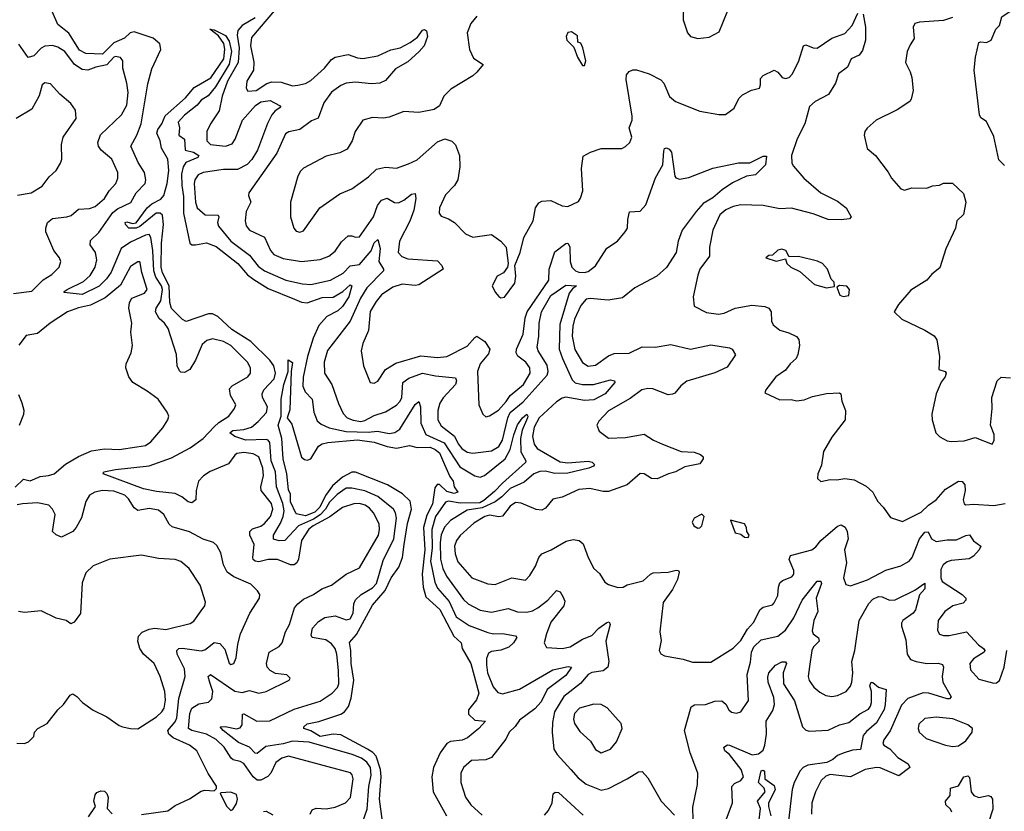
# Model space of a CAD drawing. Extents: x 2057697 to 2160550, y 827490 to 1016834.
# Tile 184 of 256: x 2136220 to 2141511, y 892540 to 896796. Entities that reach past the tile are written whole.
import ezdxf

# ---------------------------------------------------------------- set-up
doc = ezdxf.new("R2010")
doc.units = 0

msp = doc.modelspace()

# ---------------------------------------------------------------- linework, layer by layer
at = {"layer": '0CON20XD'}
for points in [[(2137724.2, 897005), (2137465, 896699.2), (2137460.6, 896655), (2137477.6, 896567.6), (2137476.4, 896525), (2137440.5, 896465), (2137437.5, 896427.5), (2137445, 896411.2), (2137490, 896415), (2137548.1, 896451.9), (2137575, 896460.9), (2137625, 896459.1), (2137685, 896440), (2137713.6, 896443.6), (2137755, 896453.1), (2137785, 896468.9), (2137858.4, 896535), (2137895, 896581.3), (2137915, 896594.1), (2137985, 896608.2), (2138035, 896590), (2138063.8, 896586.2), (2138145, 896601.9), (2138215, 896633.6), (2138265, 896643.5), (2138317.8, 896672.2), (2138357.9, 896702.1), (2138385, 896738.8), (2138395, 896743.3), (2138406, 896735), (2138411.2, 896705), (2138394, 896655), (2138365.8, 896625), (2138305, 896570), (2138238.8, 896531.2), (2138185, 896469.3), (2138155, 896455.3), (2138111.2, 896451.2), (2138025, 896459.2), (2137975, 896454.7), (2137945, 896441.9), (2137895, 896405.3), (2137855, 896349.5), (2137823.4, 896266.6), (2137788.3, 896251.7), (2137725, 896205.5), (2137666.8, 896193.2), (2137648.7, 896181.3), (2137602, 896078), (2137450.6, 895865), (2137449.7, 895849.7), (2137462.3, 895815), (2137436.1, 895763.9), (2137430.8, 895715), (2137436.6, 895686.6), (2137455, 895663.6), (2137535.8, 895625.8), (2137568.2, 895555), (2137585, 895533.5), (2137635, 895512), (2137735, 895495.9), (2137835, 895506.2), (2137881.4, 895525), (2137915, 895551.9), (2137949.3, 895600.7), (2137985, 895634), (2138005, 895634), (2138025, 895625.8), (2138045, 895629.2), (2138121.8, 895735), (2138143.1, 895796.9), (2138165, 895824.6), (2138195, 895836.5), (2138233.4, 895813.4), (2138255, 895811.4), (2138285, 895825.8), (2138325, 895857.1), (2138345, 895862), (2138348.6, 895835), (2138337.5, 895772.5), (2138317.2, 895712.8), (2138261.5, 895605), (2138253.5, 895545), (2138273.3, 895523.3), (2138305, 895510), (2138465, 895498.9), (2138489.2, 895475), (2138496.2, 895455), (2138365, 895371.2), (2138345, 895367.3), (2138275, 895374), (2138225, 895357.3), (2138165, 895316), (2138135, 895280), (2138103.4, 895226.6), (2138093.8, 895125), (2138063.3, 895055), (2138054.5, 895015), (2138066.9, 894935), (2138103.8, 894845), (2138125, 894842.5), (2138145, 894852), (2138185.6, 894915), (2138241, 894949), (2138375, 894987.8), (2138465, 894980), (2138515, 894985.9), (2138625, 895040.5), (2138665, 895088), (2138676.2, 895093.8), (2138720, 895065), (2138747.1, 895025), (2138739.8, 895000.2), (2138694.8, 894945.2), (2138680.9, 894905), (2138688.1, 894725), (2138709.2, 894675), (2138725, 894660), (2138745, 894665.6), (2138793.5, 894696.5), (2138835, 894743.2), (2138854.8, 894775.2), (2138927.4, 894835), (2138962.7, 894895), (2138962.1, 894925), (2138940, 894955), (2138896.7, 894986.7), (2138888.5, 895005), (2138890, 895025), (2138925.2, 895104.8), (2138936.6, 895193.4), (2138946.3, 895225), (2139063.8, 895395), (2139065.3, 895455), (2139095, 895548.6), (2139155, 895592.9), (2139165, 895594.3), (2139176.8, 895575), (2139178.1, 895495), (2139187.8, 895465), (2139206.2, 895446.2), (2139225, 895437.8), (2139255, 895436), (2139275, 895441.9), (2139315, 895472.2), (2139375, 895566.7), (2139432.5, 895605), (2139474.3, 895655), (2139485.5, 895675), (2139488.7, 895721.3), (2139497.5, 895762.5), (2139555, 895767.1), (2139585, 895800.8), (2139637.5, 895945), (2139676.5, 896015), (2139681.5, 896088.5), (2139685, 896102.5), (2139695, 896106.2), (2139710.5, 896100.5), (2139723, 896083), (2139740, 895955), (2139746.7, 895945), (2139765, 895937.5), (2139815, 895947.5), (2139945, 895998.1), (2140083.1, 896026.9), (2140143.7, 896026.3), (2140215, 896062.5), (2140232.5, 896062.5), (2140227.9, 896015), (2140175, 895961.4), (2140125, 895954.4), (2140051.3, 895918.7), (2139995, 895881.5), (2139945, 895838.4), (2139892.9, 895807.1), (2139855.3, 895765), (2139780, 895665), (2139758.7, 895605), (2139747.9, 895545), (2139696.7, 895463.3), (2139643.6, 895416.4), (2139525.9, 895354.1), (2139460, 895300), (2139381.6, 895288.4), (2139285, 895297.4), (2139265, 895293.2), (2139235, 895258.9), (2139201.9, 895185), (2139191.9, 895148.1), (2139188, 895095), (2139203.2, 895023.2), (2139245, 894952.5), (2139275, 894932.5), (2139315, 894938.7), (2139385, 894988), (2139415, 895001.8), (2139495, 895002.5), (2139565, 895037.8), (2139635, 895035.6), (2139718.9, 895048.9), (2139824.6, 895024.6), (2139935, 895047.8), (2140035, 895032.5), (2140048.8, 895025), (2140065.9, 894994.1), (2140022.7, 894927.3), (2139955, 894897.1), (2139805, 894852.5), (2139772.2, 894827.8), (2139741.2, 894788.8), (2139728.3, 894781.7), (2139705, 894779.4), (2139621.7, 894811.7), (2139595, 894813.2), (2139563.1, 894805), (2139500.9, 894759.1), (2139385, 894692.2), (2139332.6, 894637.4), (2139322, 894615), (2139333.5, 894583.5), (2139385, 894546.9), (2139475, 894550.4), (2139575, 894567.3), (2139625.3, 894535.3), (2139675, 894514.6), (2139775, 894474.6), (2139845, 894471.1), (2139878.3, 894458.3), (2139893.3, 894445), (2139893.3, 894435), (2139875, 894408.8), (2139795, 894392.2), (2139745, 894365.5), (2139706.2, 894355), (2139645, 894326.7), (2139615, 894329.4), (2139575, 894354.4), (2139553.8, 894356.2), (2139484.5, 894295.5), (2139385, 894259.5), (2139355, 894259.5), (2139284.6, 894275.4), (2139225, 894270.4), (2139135, 894228.1), (2139085, 894218), (2139045, 894170), (2139025, 894158.6), (2138995, 894161.9), (2138915, 894197.3), (2138885, 894200), (2138855, 894180), (2138815, 894127.1), (2138795, 894122.5), (2138745, 894131.2), (2138719.4, 894125), (2138660.4, 894089.6), (2138586.5, 894023.5), (2138566.9, 893995), (2138556.7, 893965), (2138559.7, 893925), (2138575, 893881.9), (2138648.9, 893795), (2138735, 893762.3), (2138775, 893759.6), (2138865, 893794.5), (2138937.4, 893782.6), (2138961.7, 893808.3), (2138991.7, 893858.3), (2139009.2, 893905), (2139025, 893923.8), (2139075.8, 893945), (2139156.9, 893993.1), (2139195, 894001.5), (2139226.7, 893995), (2139248.2, 893978.2), (2139274.7, 893904.7), (2139305, 893846.2), (2139335, 893818), (2139365, 893772), (2139385, 893759.2), (2139435, 893743.5), (2139462.5, 893745), (2139485, 893757.1), (2139571.3, 893778.7), (2139610, 893815), (2139625, 893821.5), (2139705, 893826.2), (2139747.1, 893837.1), (2139760, 893835), (2139764, 893825), (2139755, 893786.2)], [(2139786.7, 896875), (2139786, 896795), (2139808.8, 896725), (2139825, 896706.2), (2139865, 896694), (2139925, 896701.2), (2139979.2, 896730.8), (2140025.8, 896845)], [(2137241.7, 893231.7), (2137231.8, 893265), (2137245, 893275.6), (2137375, 893186.8), (2137415, 893177.9), (2137455, 893189.5), (2137505, 893174.4), (2137545, 893184.3), (2137667.5, 893245), (2137672.5, 893255), (2137655, 893273.3), (2137595, 893280), (2137565, 893297.8), (2137550, 893315), (2137546.4, 893335), (2137560.6, 893395), (2137614.7, 893425.3), (2137630, 893445), (2137648.5, 893505), (2137670.4, 893545), (2137696.4, 893633.7), (2137713.7, 893656.3), (2137745, 893680.9), (2137798.8, 893705), (2137843.1, 893736.9), (2137895.8, 893755), (2137975, 893815.4), (2138045, 893849.4), (2138148.8, 894025), (2138154.2, 894055), (2138151.1, 894085), (2138121.8, 894145), (2138099.6, 894169.6), (2138075.5, 894185), (2138045, 894194), (2138015, 894193.5), (2137955, 894172.8), (2137886.6, 894123.4), (2137797.1, 894075), (2137773.8, 894056.2), (2137733.9, 893995), (2137718, 893895), (2137708.5, 893875), (2137695.3, 893864.7), (2137675, 893864.5), (2137605, 893894.6), (2137555, 893893.4), (2137505, 893881.8), (2137484.4, 893885), (2137474.3, 893894.3), (2137472.8, 893905), (2137479.3, 893975), (2137457.1, 894025), (2137456.2, 894045), (2137471.6, 894058.4), (2137515, 894073.8), (2137535, 894088), (2137566.7, 894125), (2137580, 894165), (2137572.9, 894195), (2137516.7, 894265), (2137515.3, 894285), (2137530.2, 894345), (2137527, 894385), (2137505.2, 894445.2), (2137475, 894461.2), (2137425, 894469.2), (2137387.2, 894462.8), (2137375.3, 894454.7), (2137342.6, 894407.4), (2137243.4, 894366.6), (2137207.2, 894342.8), (2137180.8, 894315), (2137168, 894265), (2137165.4, 894214.6), (2137145, 894198.9), (2137125, 894203.5), (2137091.3, 894231.3), (2137055, 894249.1), (2136955, 894258.5), (2136885, 894273.2), (2136667.5, 894355), (2136671.2, 894365), (2136735, 894378), (2136915, 894397.9), (2137035, 894440.6), (2137135, 894493.5), (2137205.8, 894544.2), (2137263.9, 894606.1), (2137289.4, 894630.6), (2137342.7, 894665), (2137374.3, 894705), (2137381.9, 894725), (2137351.9, 894775), (2137347.9, 894812.1), (2137362, 894828), (2137445, 894875.5), (2137459.6, 894895), (2137460.4, 894925), (2137444.4, 894955), (2137353.6, 895045), (2137314.6, 895065.4), (2137255, 895079.6), (2137225, 895071.8), (2137200.4, 895049.6), (2137164.6, 894965), (2137133.3, 894915), (2137105, 894898.5), (2137085, 894900.8), (2137077.6, 894907.6), (2137065.5, 894935), (2137061.5, 894995), (2137018.1, 895135), (2136998, 895165), (2136969, 895189), (2136949.8, 895225), (2136952.6, 895245), (2136978.4, 895285), (2136986.6, 895345), (2136982.2, 895365), (2136951.8, 895411.8), (2136939.9, 895445), (2136935.1, 895554.9), (2136925.2, 895625.2), (2136915, 895640), (2136895, 895637.4), (2136815, 895599.6), (2136764.2, 895565), (2136711.7, 895438.3), (2136686.8, 895403.2), (2136646.8, 895363.2), (2136555, 895319), (2136458.3, 895328.3), (2136458.8, 895335), (2136474.3, 895345), (2136562.5, 895387.5), (2136598.7, 895421.3), (2136624.8, 895465), (2136634.3, 895505), (2136626.3, 895545), (2136599.1, 895585), (2136600.8, 895609.2), (2136645, 895651.8), (2136720.8, 895759.2), (2136745, 895778.3), (2136816.4, 895813.6), (2136845.4, 895865), (2136893.6, 895915), (2136897.1, 895935), (2136889.5, 895975), (2136857.1, 896027.1), (2136817.5, 896115), (2136849.6, 896175), (2136872.6, 896235), (2136908.8, 896451.2), (2136929.2, 896530.8), (2136978, 896635), (2136972.5, 896665), (2136936.4, 896696.3), (2136835, 896730.2), (2136813.2, 896725), (2136782.8, 896697.2), (2136725, 896671.7), (2136665, 896609.7), (2136575, 896613.3), (2136541.5, 896631.5), (2136483.4, 896723.4), (2136425, 896770), (2136396.2, 896836.2)], [(2138675.6, 896815), (2138644.4, 896775), (2138624.3, 896725), (2138636.2, 896635), (2138659.1, 896589.1), (2138710, 896555), (2138677, 896513), (2138655.7, 896494.3), (2138537.6, 896422.4), (2138500, 896385), (2138475, 896333.3), (2138447.3, 896312.7), (2138365, 896297.5), (2138285, 896301.4), (2138205, 896271.9), (2138175, 896266.9), (2138115, 896270), (2138063.8, 896255), (2138022.9, 896195), (2138006.9, 896145), (2137980.3, 896099.7), (2137940.3, 896079.7), (2137867.6, 896062.4), (2137745, 895996.7), (2137728.8, 895981.2), (2137714.6, 895955), (2137675.7, 895815), (2137675.7, 895735), (2137693.1, 895675), (2137705, 895658), (2137725, 895653.1), (2137745, 895660.8), (2137832, 895785), (2137940.6, 895859.4), (2138005, 895885.7), (2138095, 895950.6), (2138137.9, 895992.1), (2138185, 896002.5), (2138245, 895997.1), (2138308.9, 896021.1), (2138355, 896042.5), (2138465, 896138.9), (2138505, 896154.4), (2138542.8, 896142.8), (2138562.2, 896122.2), (2138583.5, 896065), (2138584.6, 896005), (2138575, 895934), (2138556.7, 895905), (2138507.8, 895855), (2138475.7, 895785), (2138474, 895755), (2138485, 895738.8), (2138525, 895726), (2138556.2, 895706.2), (2138615, 895644), (2138655, 895627.1), (2138755, 895640.8), (2138806.2, 895605), (2138833.6, 895573.6), (2138844, 895485), (2138841.2, 895465), (2138820, 895435), (2138785, 895416.2), (2138758.8, 895365), (2138775, 895330), (2138795, 895306.7), (2138805, 895300), (2138825, 895303.3), (2138880.9, 895379.1), (2138886.7, 895416.7), (2138880, 895475), (2138910, 895545), (2138929.4, 895625), (2138979.2, 895715), (2138992.5, 895785), (2139009.7, 895810.3), (2139025, 895819.2), (2139075, 895824.3), (2139135, 895795.7), (2139165, 895790.6), (2139222.5, 895817.5), (2139234.3, 895835.7), (2139245.7, 895875), (2139239.4, 895995), (2139248, 896062), (2139287, 896083), (2139345, 896102.9), (2139455, 896103.8), (2139475.6, 896114.4), (2139498.8, 896135), (2139509.2, 896165), (2139495.8, 896215), (2139511.1, 896255), (2139512.2, 896277.8), (2139478.2, 896475), (2139480.9, 896499.1), (2139495, 896517.5), (2139515, 896526), (2139535, 896526), (2139603.3, 896505), (2139665, 896473.1), (2139681.1, 896455), (2139711.9, 896381.9), (2139745, 896356.5), (2139875, 896304.2), (2139976.4, 896286.4), (2140013.6, 896286.4), (2140059.1, 896320.9), (2140085, 896372.5), (2140105, 896392.5), (2140152.7, 896417.3), (2140195, 896426.7), (2140201.4, 896445), (2140201.1, 896478.9), (2140215, 896495.6), (2140275, 896523.8), (2140294, 896514), (2140316.7, 896485), (2140335, 896479.4), (2140356, 896485), (2140373.3, 896505), (2140406.5, 896575), (2140432.5, 896655), (2140445, 896660.6), (2140483.6, 896643.6), (2140505, 896643.1), (2140585, 896695.6), (2140655, 896720.8), (2140694.4, 896765), (2140725, 896830)], [(2140752, 896825), (2140764.6, 896754.6), (2140766.1, 896685), (2140749.9, 896630.1), (2140730.5, 896605), (2140688.6, 896585), (2140669.4, 896540.6), (2140619.5, 896505), (2140603.8, 896455), (2140566.6, 896393.4), (2140495, 896356.4), (2140465, 896328.2), (2140439.2, 896235), (2140397.6, 896155), (2140367.3, 896065), (2140369.4, 896025), (2140378, 896008), (2140434.2, 895944.2), (2140525.2, 895865.2), (2140615, 895820.9), (2140662, 895785), (2140687.5, 895735), (2140680, 895725), (2140635, 895719.2), (2140565, 895721.2), (2140485, 895751.6), (2140367.6, 895782.4), (2140305, 895779.6), (2140215, 895796.4), (2140155, 895799.1), (2140095, 895799.6), (2140055, 895792), (2140015, 895773.8), (2139983.2, 895746.8), (2139945.4, 895664.6), (2139926.4, 895573.6), (2139927.8, 895525), (2139875.7, 895455), (2139865, 895422.5), (2139840, 895305), (2139843.8, 895255), (2139910.7, 895220.7), (2139975, 895213.3), (2140005, 895218.1), (2140065.5, 895244.5), (2140155, 895260.9), (2140225, 895254.3), (2140245, 895244), (2140259.2, 895225), (2140260.8, 895175), (2140270, 895155), (2140305, 895126.7), (2140352.8, 895112.8), (2140395, 895092.5), (2140406.3, 895076.3), (2140410, 895045), (2140402.3, 894995), (2140392.7, 894975), (2140360, 894945), (2140335, 894910.8), (2140282.9, 894875), (2140230, 894805), (2140225, 894790), (2140305, 894752.5), (2140365, 894753.8), (2140395, 894747.5), (2140435, 894751.4), (2140480, 894770), (2140555, 894786.9), (2140625, 894790), (2140632.5, 894785), (2140637.5, 894745), (2140657.5, 894695), (2140656.7, 894645), (2140585, 894551.2), (2140539.2, 894475), (2140528.3, 894401.7), (2140510, 894355), (2140508.3, 894328.3), (2140525, 894312.5), (2140575, 894323.3), (2140611.7, 894321.7), (2140655, 894330), (2140705, 894322.5), (2140768.3, 894288.3), (2140804, 894255), (2140815.8, 894235), (2140830.8, 894205), (2140861.2, 894175), (2140900.3, 894120.3), (2140965, 894098.1), (2141065, 894147.9), (2141104, 894186), (2141145.4, 894215), (2141195, 894272.3), (2141265, 894314.4), (2141285, 894312.9), (2141298.5, 894295), (2141301.1, 894265), (2141290, 894215), (2141295, 894193.3), (2141305, 894188), (2141345, 894191.8), (2141455, 894184.7), (2141515.2, 894194.8)], [(2141511.7, 896011.7), (2141482.6, 896042.6), (2141455, 896167.5), (2141415, 896247.5), (2141385, 896267.5), (2141378.8, 896285), (2141350, 896525), (2141355.8, 896594.2), (2141375, 896672.5), (2141385, 896677.5), (2141415, 896673.8), (2141440, 896685), (2141465.8, 896744.2), (2141486.2, 896765), (2141498.3, 896811.7), (2141564.5, 896855.5)], [(2137485, 896806.2), (2137414.9, 896765.1), (2137392.7, 896737.3), (2137387.9, 896712.1), (2137399.9, 896645), (2137394.4, 896565), (2137337.3, 896465), (2137308.4, 896385), (2137292.5, 896305), (2137244.2, 896235), (2137225.8, 896195), (2137225.3, 896145.3), (2137245.4, 896124.6), (2137325, 896116.5), (2137360.8, 896129.2), (2137377.4, 896152.6), (2137416.4, 896255), (2137487.3, 896335), (2137515, 896354.9), (2137565, 896362), (2137616.5, 896335), (2137623.1, 896325), (2137593.5, 896306.5), (2137574.8, 896285), (2137551.6, 896238.4), (2137498.3, 896095), (2137466.4, 896043.6), (2137441.9, 896018.1), (2137390.2, 895989.8), (2137315, 895990), (2137205.7, 895975), (2137178.8, 895961.2), (2137161.4, 895935), (2137157.7, 895915), (2137164.7, 895814.7), (2137173.8, 895785), (2137217.2, 895747.2), (2137286.5, 895745), (2137289.7, 895735), (2137282.9, 895705), (2137287.5, 895685), (2137354.8, 895604.8), (2137455, 895530.4), (2137500.5, 895470.5), (2137535, 895444.8), (2137650.8, 895395), (2137740, 895375), (2137785, 895372.1), (2137890.6, 895395), (2137957.6, 895432.4), (2137995, 895472.5), (2138045, 895480.5), (2138107.8, 895552.2), (2138125, 895595.4), (2138145, 895614.2), (2138156.3, 895565), (2138149, 895495), (2138174.7, 895455), (2138174.7, 895445), (2138085.4, 895354.6), (2138051, 895299), (2137995.8, 895174.2), (2137873.4, 895016.6), (2137856.6, 894955), (2137858.2, 894895), (2137897.1, 894835), (2137932.3, 894732.3), (2137957.8, 894677.8), (2137979.1, 894655), (2138012, 894642), (2138053.5, 894636.5), (2138075, 894640.2), (2138125, 894667.1), (2138185, 894686.8), (2138245, 894723.9), (2138265, 894744.5), (2138273.3, 894765), (2138279.2, 894845), (2138311.6, 894868.4), (2138385, 894895.3), (2138455, 894880.8), (2138561.1, 894871.1), (2138567.7, 894855), (2138561.2, 894835), (2138495, 894763.5), (2138478, 894735), (2138466.5, 894695), (2138467.3, 894645), (2138485, 894611.5), (2138557.3, 894557.3), (2138576.5, 894515), (2138595, 894491.1), (2138625, 894470.6), (2138655.3, 894465.3), (2138755, 894478.3), (2138795, 894500.9), (2138815.1, 894534.9), (2138843.7, 894655), (2138856.3, 894683.7), (2138925, 894740.6), (2139054.8, 894885), (2139060.3, 894905), (2139055, 894938.2), (2139006.2, 895015), (2139000.3, 895035), (2139010.5, 895095), (2139011.1, 895165), (2139024, 895225), (2139075, 895313.5), (2139155, 895368.8), (2139212.5, 895365), (2139190.7, 895349.3), (2139172.1, 895325), (2139122.8, 895157.2), (2139119.5, 895025), (2139136.6, 894975), (2139189.7, 894859.7), (2139205, 894842.6), (2139245, 894834.3), (2139304.3, 894834.3), (2139395, 894860), (2139416.7, 894855), (2139418, 894845), (2139365.4, 894785), (2139305, 894751.6), (2139255, 894748.9), (2139155, 894765.7), (2139135, 894760.9), (2139105, 894740.7), (2139011.9, 894655), (2138985.5, 894605), (2138975.6, 894555.6), (2138984.1, 894514.1), (2139000.9, 894490.9), (2139125, 894418.9), (2139165.9, 894414.1), (2139275, 894422.5), (2139296.5, 894416.5), (2139308.8, 894405), (2139303.8, 894395), (2139278.8, 894385), (2139165, 894357.1), (2139095, 894356.7), (2139045, 894368), (2139015, 894367.5), (2138982.5, 894355), (2138931.2, 894308.8), (2138855, 894276.2), (2138810.2, 894229.8), (2138775.8, 894204.2), (2138705, 894172.2), (2138625, 894159.4), (2138535, 894103.1), (2138502.5, 894067.5), (2138484.2, 894025.8), (2138478.7, 893985), (2138480.8, 893895), (2138494.5, 893845), (2138513.1, 893805), (2138605, 893679.2), (2138629.5, 893655), (2138695, 893621.4), (2138755, 893611.3), (2138845, 893631.1), (2138895, 893613.2), (2138945, 893611.2), (2138975, 893618.1), (2139005, 893634.1), (2139057.7, 893675), (2139105, 893727.1), (2139125, 893720.8), (2139138.9, 893695), (2139149.6, 893669.6), (2139144.5, 893645), (2139075, 893556.5), (2139051.8, 893495), (2139039.2, 893445), (2139051.2, 893421.2), (2139135, 893415.9), (2139178.6, 893425), (2139244.6, 893465.4), (2139294.8, 893485.2), (2139332.3, 893525), (2139375, 893554.3), (2139387.9, 893557.9), (2139392.9, 893545), (2139369.3, 893455), (2139386, 893345), (2139380.9, 893315), (2139354.8, 893295.2), (2139295, 893286.6), (2139275, 893275.4), (2139233.1, 893226.9), (2139143.3, 893156.7), (2139094.5, 893074.5), (2139083.3, 893016.7), (2139081.1, 892965), (2139090.6, 892875), (2139107.8, 892845), (2139181.5, 892765)], [(2141233.4, 896806.6), (2141185, 896791.9), (2141055, 896782), (2141030, 896775), (2141022, 896755), (2141026.2, 896695), (2141005, 896660), (2140988.8, 896625), (2140980, 896565), (2141006, 896515), (2141014.3, 896484.3), (2141021.4, 896415), (2141011.2, 896368.8), (2141003.3, 896355), (2140935, 896311.2), (2140823.3, 896255), (2140775, 896213.3), (2140762, 896195), (2140758, 896175), (2140775, 896103.3), (2140820, 896065), (2140886.8, 895976.8), (2140904.5, 895944.5), (2140955.9, 895885.9), (2140975, 895878.8), (2141015, 895891.4), (2141095, 895890.8), (2141125, 895902), (2141163.9, 895906.1), (2141185, 895917.5), (2141233.6, 895916.4), (2141291.7, 895861.7), (2141303.8, 895815), (2141291.7, 895748.3), (2141256.1, 895713.9), (2141248.8, 895675), (2141197, 895563), (2141165, 895462.5), (2141122.1, 895427.9), (2141095, 895396.2), (2141008.8, 895341.2), (2140942.5, 895265), (2140920, 895225), (2140960, 895185), (2141085, 895126), (2141135, 895095.8), (2141148.6, 895075), (2141163.8, 894985), (2141160, 894915), (2141193.6, 894903.6), (2141198.8, 894895), (2141194.2, 894875), (2141172.9, 894847.1), (2141145.8, 894785), (2141122, 894675), (2141124.1, 894644.1), (2141143.3, 894575), (2141165, 894552.5), (2141205, 894531.2), (2141225, 894528), (2141295, 894530.8), (2141355, 894548.8), (2141446.4, 894513.6), (2141456.1, 894533.9), (2141456.7, 894565), (2141437.5, 894615), (2141446.2, 894705), (2141443.8, 894765), (2141473.3, 894855), (2141495, 894873.3), (2141545, 894871.2)], [(2137933.4, 893296.6), (2137924.8, 893385), (2137914.8, 893415), (2137895, 893440.8), (2137865, 893462.2), (2137791.4, 893475), (2137786.5, 893486.5), (2137793.9, 893525), (2137825, 893560.5), (2137858.8, 893581.2), (2137915, 893590), (2137975, 893569.6), (2137995.4, 893575), (2138011.2, 893605), (2138015.9, 893655), (2138025, 893677.5), (2138055.2, 893704.8), (2138115, 893741.7), (2138137.7, 893765), (2138172.3, 893887.7), (2138230.5, 894005), (2138245.2, 894115.2), (2138240, 894145), (2138228.9, 894165), (2138145, 894233.3), (2138075, 894263.2), (2138005, 894277.8), (2137975, 894276.7), (2137925, 894243.7), (2137885, 894202.5), (2137863.5, 894163.5), (2137835.3, 894134.7), (2137798.9, 894111.1), (2137718.8, 894075), (2137645, 893996.4), (2137615, 893994.3), (2137582.9, 894002.9), (2137583.6, 894025), (2137620.9, 894089.1), (2137635.9, 894125), (2137640.7, 894155), (2137634.1, 894195), (2137600.5, 894285), (2137594.6, 894365), (2137571.1, 894425), (2137563.5, 894523.5), (2137555.8, 894535.8), (2137545, 894539.6), (2137435, 894534.9), (2137376.5, 894555), (2137349.2, 894575), (2137365, 894587.4), (2137425, 894591.8), (2137465, 894605.6), (2137500.6, 894635), (2137545.2, 894684.8), (2137550.9, 894715), (2137525.3, 894765), (2137522.4, 894785), (2137532.5, 894805), (2137588.1, 894865), (2137594.1, 894895), (2137586.1, 894935), (2137564.2, 894965), (2137461.6, 895065), (2137360.3, 895130.3), (2137285, 895200.7), (2137255, 895214.7), (2137235, 895215.3), (2137115, 895172.7), (2137095, 895183.8), (2137035, 895242.9), (2137025.9, 895275), (2137022.6, 895365), (2136987.6, 895435), (2136980.5, 895465), (2136981, 895595), (2136992.7, 895695), (2136986.9, 895745), (2136975, 895756), (2136953.8, 895756.2), (2136865, 895684.7), (2136845, 895674.8), (2136806.7, 895675), (2136788, 895695), (2136786.2, 895705), (2136795, 895708.9), (2136825, 895700), (2136845, 895702.9), (2136904.8, 895785), (2136930.4, 895805), (2136978.7, 895831.3), (2136995, 895850.4), (2137012.6, 895915), (2137021.2, 895985), (2137015.7, 896045), (2136981.8, 896105), (2136974.5, 896145), (2136957.5, 896185), (2136961.8, 896205), (2136983.1, 896235), (2137001.9, 896278.1), (2137110.8, 896375), (2137158, 896432), (2137246.5, 896483.5), (2137316.4, 896585), (2137322.8, 896637.2), (2137317.3, 896667.3), (2137288.6, 896708.6), (2137241.2, 896745), (2137265, 896741.8), (2137325, 896710.8), (2137345, 896679.5), (2137357.4, 896625), (2137345, 896556.8), (2137272.4, 896435), (2137233, 896387), (2137195, 896363.5), (2137173, 896337), (2137105, 896282.5), (2137070.8, 896245), (2137079.2, 896215), (2137074.4, 896175), (2137105, 896152.5), (2137108.6, 896095), (2137153.5, 896083.5), (2137182.9, 896065), (2137176.2, 896055), (2137112.2, 896027.8), (2137098, 896005), (2137090, 895965), (2137090.3, 895905), (2137100.1, 895845), (2137100.4, 895755), (2137133.5, 895593.5), (2137144.6, 895584.6), (2137165, 895584.6), (2137223.5, 895596.5), (2137275, 895575.9), (2137391.1, 895485), (2137444.6, 895424.6), (2137478.1, 895398.1), (2137555, 895351.3), (2137696.4, 895293.6), (2137735, 895277.9), (2137765, 895273.3), (2137845, 895301.7), (2137905, 895304.4), (2137955.9, 895334.1), (2137995, 895370.5), (2138004.2, 895365), (2137989.3, 895305), (2137955, 895253.9), (2137928.8, 895231.2), (2137870.3, 895199.7), (2137827.8, 895152.2), (2137796.7, 895083.3), (2137766.8, 894985), (2137743.2, 894873.2), (2137742, 894825), (2137754.1, 894795), (2137791.3, 894755), (2137800.3, 894685), (2137818.5, 894638.5), (2137840.6, 894620.6), (2137882, 894602), (2137975, 894581.8), (2138091.6, 894578.4), (2138142.9, 894582.9), (2138205, 894570.3), (2138235, 894576.9), (2138261.8, 894595), (2138345, 894727.5), (2138365, 894744), (2138374.1, 894715), (2138376.1, 894626.1), (2138402.1, 894565), (2138500.5, 894520.5), (2138585, 894391.9), (2138665, 894343.2), (2138695, 894336.7), (2138717.7, 894345), (2138829.6, 894435), (2138855.5, 894485), (2138875, 894564.4), (2138895, 894616.9), (2138921.1, 894655), (2138945, 894674.4), (2138951.2, 894665), (2138948.9, 894655), (2138920.5, 894589.5), (2138911.3, 894545), (2138912.5, 894472.5), (2138939.4, 894425), (2138938.2, 894415), (2138815, 894304.1), (2138771.5, 894258.5), (2138715, 894210.2), (2138692, 894198), (2138587, 894197), (2138525, 894207.1), (2138507.9, 894202.1), (2138453.8, 894125), (2138435.3, 894054.7), (2138435.8, 893955), (2138427.5, 893885), (2138451, 893771), (2138465, 893739.7), (2138528, 893668), (2138565, 893585.9), (2138635, 893538.1), (2138735, 893501.3), (2138765.2, 893494.8), (2138815, 893496.1), (2138884.2, 893484.2), (2138892, 893475), (2138873.5, 893445), (2138848.1, 893421.9), (2138805, 893406.2), (2138755, 893399.3), (2138739.8, 893390.2), (2138728.2, 893361.8), (2138727.6, 893327.6), (2138734.3, 893285), (2138765, 893208.9), (2138789.3, 893179.3), (2138815, 893171.6), (2138905, 893195.9), (2139085, 893301.1), (2139167.8, 893317.8), (2139185.6, 893315), (2139155, 893269.5), (2139055, 893195.3), (2139021.4, 893128.6), (2138988.2, 893091.8), (2138905, 893029.4), (2138883.4, 892996.6), (2138850.6, 892965), (2138831.5, 892928.5), (2138755, 892830), (2138725, 892816.5), (2138647.2, 892812.8), (2138604.4, 892775), (2138590, 892745), (2138590.6, 892695), (2138615.4, 892615.4), (2138644.3, 892575), (2138705, 892520)], [(2139255, 896550), (2139262.5, 896575), (2139246.7, 896645), (2139235, 896670), (2139220, 896675), (2139218.3, 896708.3), (2139185, 896730), (2139165, 896727.5), (2139157.5, 896705), (2139160, 896685), (2139198.3, 896648.3), (2139217.5, 896595), (2139245, 896550), (2139255, 896550)], [(2136185.5, 895324.5), (2136285, 895336.4), (2136345, 895397.3), (2136391.4, 895425), (2136432, 895465), (2136440.8, 895495), (2136433.1, 895515), (2136403.5, 895555), (2136360, 895655), (2136359.6, 895675), (2136369.4, 895705), (2136395, 895726.4), (2136472.5, 895735), (2136496.8, 895743.2), (2136535, 895776.2), (2136595, 895780.9), (2136625, 895791.1), (2136675.9, 895834.1), (2136700.3, 895875), (2136736.6, 895915), (2136747.1, 895942.9), (2136746.8, 895975), (2136715.4, 896045), (2136656.7, 896095), (2136643.5, 896115), (2136640, 896135), (2136653, 896177), (2136766.4, 896283.7), (2136795, 896336), (2136802, 896405), (2136796, 896455), (2136774.5, 896535), (2136773.6, 896575), (2136761.8, 896591.8), (2136735, 896598.6), (2136724.7, 896595), (2136687.2, 896552.8), (2136628.7, 896541.3), (2136585, 896523.9), (2136555, 896527.3), (2136513.4, 896555), (2136461.5, 896625), (2136425, 896647.5), (2136395, 896657.1), (2136355, 896653.5), (2136335, 896642.2), (2136295, 896602.1), (2136265, 896593.3), (2136215, 896664.5)], [(2136206.9, 895853.1), (2136281.2, 895865), (2136339.8, 895900.2), (2136378.5, 895951.5), (2136415.8, 895985), (2136438.6, 896025), (2136446.9, 896045), (2136443.5, 896125), (2136453.3, 896165), (2136523.1, 896265), (2136519.3, 896309.3), (2136494, 896345), (2136435.6, 896395.6), (2136385, 896450), (2136355, 896455.8), (2136340, 896445), (2136324.3, 896385.7), (2136284, 896315), (2136200, 896265)], [(2140555, 895353.8), (2140598.3, 895361.7), (2140597.5, 895385), (2140581.2, 895401.2), (2140562, 895455), (2140534.2, 895484.2), (2140507.9, 895497.9), (2140405, 895522), (2140355, 895520), (2140336.7, 895555), (2140315, 895561.2), (2140295, 895556.7), (2140265, 895530), (2140245, 895527.5), (2140230, 895515), (2140285, 895496.7), (2140335, 895510), (2140342.5, 895485), (2140363.3, 895465), (2140411.7, 895441.7), (2140492.1, 895372.1), (2140555, 895353.8)], [(2136849.1, 894499.1), (2136895, 894507.1), (2136923.6, 894526.3), (2136988.8, 894601.2), (2137016.1, 894643.9), (2137020.6, 894665), (2137012.9, 894685), (2136964.4, 894755), (2136905, 894799.2), (2136828.2, 894845), (2136806.7, 894875), (2136790.5, 894925), (2136791.8, 894945), (2136819.5, 895005), (2136825.6, 895045), (2136816.4, 895115), (2136821.8, 895165), (2136805.5, 895244.5), (2136809.6, 895275), (2136822.1, 895297.9), (2136890.8, 895325), (2136904.5, 895345), (2136876.7, 895436.7), (2136867.8, 895487.8), (2136865, 895493.8), (2136855, 895494.2), (2136815, 895468.9), (2136761.6, 895368.4), (2136679.1, 895300.9), (2136599.7, 895260.3), (2136535, 895245.8), (2136476.9, 895225), (2136382.9, 895165), (2136315, 895108.9), (2136255, 895098.1), (2136214.5, 895045.5)], [(2140645, 895306.7), (2140675, 895312.5), (2140680, 895345), (2140665, 895363.3), (2140625, 895367.5), (2140611.7, 895358.3), (2140627.5, 895315), (2140645, 895306.7)], [(2138088.7, 892875), (2137945, 892950.9), (2137905, 892955.6), (2137835, 892942.5), (2137785, 892973.2), (2137747.5, 892985), (2137746.2, 892995), (2137765, 893010), (2137827.6, 893022.4), (2137945, 893062.2), (2137965.2, 893074.8), (2137986.9, 893103.1), (2138001.9, 893148.1), (2138015.2, 893245), (2138000.2, 893335), (2138000, 893405), (2137992.6, 893447.4), (2138029.6, 893490.4), (2138115, 893649.1), (2138183.4, 893726.6), (2138215.3, 893795), (2138256.7, 893853.3), (2138277.3, 893905), (2138285.6, 893975), (2138303.1, 894086.9), (2138324.6, 894165), (2138317.3, 894207.3), (2138276.2, 894246.2), (2138195.5, 894295.5), (2138025, 894363.1), (2138005, 894363.8), (2137955, 894336.9), (2137900.9, 894289.1), (2137863, 894237), (2137833.1, 894175), (2137805, 894148.3), (2137755, 894128.5), (2137705, 894139.5), (2137675, 894204.3), (2137675.4, 894245), (2137665, 894267.5), (2137654.8, 894354.8), (2137635.9, 894435), (2137628.6, 894545), (2137609.2, 894615), (2137624.4, 894665), (2137624.1, 894755), (2137640, 894835), (2137662.1, 894905), (2137663.3, 894966.7), (2137685, 894953.3), (2137677.9, 894905), (2137670.9, 894699.1), (2137658, 894655), (2137681.5, 894621.5), (2137733.9, 894443.9), (2137750.6, 894430.6), (2137765, 894427.5), (2137785, 894435.6), (2137825, 894502.5), (2137845, 894515.3), (2137875, 894522.8), (2138035, 894536.5), (2138125.1, 894525.1), (2138195, 894500.4), (2138245, 894491.6), (2138315, 894506.5), (2138355.7, 894495.7), (2138425, 894497.1), (2138453.1, 894485), (2138475, 894467.1), (2138502.8, 894405), (2138530.8, 894340.8), (2138550, 894315), (2138554, 894285), (2138574, 894255), (2138555, 894248.2), (2138515, 894260), (2138475, 894297.1), (2138463.7, 894296.3), (2138451.1, 894278.9), (2138438.4, 894191.6), (2138407.8, 894132.2), (2138389.9, 894065), (2138396.2, 893946.2), (2138382.1, 893815), (2138388.3, 893745), (2138402.8, 893692.8), (2138477.1, 893625), (2138552.3, 893482.3), (2138591.4, 893445), (2138597.8, 893415), (2138645, 893334.3), (2138687.7, 893175), (2138675, 893138.5), (2138632.1, 893085), (2138632.4, 893062.4), (2138665, 893030.9), (2138722.5, 893025), (2138687.5, 892985), (2138625.8, 892935), (2138596.8, 892923.2), (2138535, 892914.7), (2138515, 892904.5), (2138478.8, 892855), (2138444.2, 892775), (2138434.2, 892725), (2138440.9, 892645), (2138513.5, 892515)], [(2136218.6, 894615), (2136241.1, 894675), (2136242.9, 894695), (2136233.1, 894735), (2136215, 894778.8)], [(2136195, 894282), (2136240, 894325), (2136275, 894316.1), (2136330.2, 894339.8), (2136375, 894344.7), (2136404.2, 894355), (2136465, 894406.5), (2136535, 894447.3), (2136605, 894477.7), (2136675, 894489.1), (2136755, 894485.4), (2136849.1, 894499.1)], [(2136875, 892522.9), (2137015, 892542.2), (2137055, 892571.4), (2137132.4, 892607.6), (2137195, 892648), (2137215, 892653.8), (2137265, 892650), (2137277, 892663), (2137276.7, 892675), (2137232.6, 892742.6), (2137172.2, 892865), (2137131.9, 892895), (2137044.2, 892934.2), (2137021.3, 892955), (2137015.9, 892975), (2137055, 893021.3), (2137065, 893041.9), (2137074, 893146), (2137109.4, 893265), (2137105, 893305.8), (2137066.2, 893385), (2137063.3, 893405), (2137074.7, 893415.3), (2137095, 893417.3), (2137195, 893402.2), (2137215, 893407.7), (2137235.5, 893425), (2137265, 893447.3), (2137295, 893441.5), (2137321.6, 893411.6), (2137345, 893336.2), (2137355, 893330), (2137371.2, 893335), (2137383.8, 893365), (2137391.7, 893438.3), (2137406.7, 893495), (2137455.6, 893605), (2137509.2, 893685), (2137510, 893705), (2137497.5, 893725), (2137461.1, 893761.1), (2137370.5, 893800.5), (2137334.2, 893825), (2137315.5, 893865), (2137299.8, 893929.8), (2137278.7, 893968.7), (2137261.2, 893985), (2137205, 894002.5), (2137132.7, 894042.7), (2137039.7, 894069.7), (2137023.1, 894083.1), (2136993.6, 894135), (2136965, 894159.6), (2136915, 894168.2), (2136855, 894157.7), (2136835, 894171.5), (2136805, 894220.4), (2136785, 894240), (2136725, 894261.6), (2136665, 894264.6), (2136623.8, 894255), (2136595, 894240), (2136574.5, 894205), (2136551.5, 894118.5), (2136523.6, 894065), (2136505, 894044.6), (2136445, 894014.2), (2136415, 894025.8), (2136395.8, 894045), (2136410, 894135), (2136395.7, 894165), (2136375.4, 894185.4), (2136315, 894197.8), (2136235, 894193.8), (2136206.8, 894186.8)], [(2139865, 894062), (2139875, 894063.8), (2139886, 894075), (2139897.5, 894125), (2139885, 894136.7), (2139845, 894116.7), (2139834, 894095), (2139843.3, 894075), (2139865, 894062)], [(2139755, 893786.2), (2139727.6, 893732.4), (2139677.3, 893662.7), (2139660.8, 893505), (2139667.7, 893457.7), (2139656.7, 893405), (2139666.1, 893386.1), (2139686, 893376), (2139785, 893358.1), (2139835, 893341.9), (2139935, 893341.1), (2140055, 893416.7), (2140095, 893458.8), (2140131.6, 893518.4), (2140162.7, 893555), (2140198.9, 893625), (2140215, 893637.3), (2140265, 893650), (2140275, 893660), (2140295, 893700), (2140297.1, 893745), (2140305, 893767.5), (2140319.3, 893780.7), (2140368.6, 893801.4), (2140380, 893815), (2140379.4, 893835), (2140355.8, 893894.2), (2140362.5, 893915), (2140476.2, 893945), (2140498.3, 893961.7), (2140524.7, 893995.3), (2140615, 894073.1), (2140635, 894079.4), (2140656.7, 894066.7), (2140666.4, 894045), (2140671.8, 894005), (2140652.8, 893945), (2140662.6, 893875), (2140647.1, 893795), (2140660, 893760), (2140685, 893751.4), (2140775.7, 893785), (2140875, 893836.9), (2140955, 893860.5), (2140999.2, 893885), (2141015.9, 893904.1), (2141055.3, 894005), (2141085, 894040.9), (2141101.9, 894041.9), (2141119.5, 894005), (2141145, 893990.4), (2141205, 894000.3), (2141255, 893999.3), (2141305, 894023.3), (2141325, 894025.8), (2141345, 893994.3), (2141384.4, 893965), (2141376.9, 893945), (2141345, 893910.9), (2141323.2, 893896.8), (2141225, 893888), (2141205, 893880.8), (2141183.1, 893865), (2141170.5, 893840.5), (2141170.4, 893795), (2141177.1, 893775), (2141284.8, 893704.8), (2141304.6, 893685), (2141305.5, 893675), (2141290.4, 893659.6), (2141235, 893644.1), (2141191.5, 893615), (2141155.4, 893565), (2141152.8, 893512.8), (2141163, 893493), (2141185.5, 893485.5), (2141215.5, 893485.5), (2141308.8, 893505), (2141372.5, 893435), (2141400, 893415), (2141406, 893405), (2141403.8, 893395), (2141345, 893359.4), (2141325.5, 893334.5), (2141329.8, 893299.8), (2141375, 893250.8), (2141455, 893228.8), (2141470, 893230), (2141485, 893242.5), (2141510.8, 893315), (2141525.5, 893405)], [(2140135, 894012.5), (2140140, 894025), (2140127.5, 894045), (2140126.7, 894065), (2140115.9, 894085.9), (2140040, 894105), (2140065, 894037.5), (2140095, 894030), (2140115, 894013.3), (2140135, 894012.5)], [(2136205, 892906.2), (2136245, 892903.8), (2136266.1, 892913.9), (2136295, 892942.5), (2136300, 892965), (2136316.7, 892985), (2136367.7, 893012.3), (2136423.8, 893085), (2136455.6, 893114.4), (2136491.2, 893165), (2136505, 893171.2), (2136527, 893157), (2136556.7, 893125), (2136615, 893084), (2136688.3, 893048.3), (2136755, 893000.8), (2136772.5, 892995), (2136815, 892984.4), (2136855, 892984.3), (2136955, 893048.2), (2136984, 893075), (2136995.2, 893095), (2137003.2, 893136.8), (2137000.5, 893185), (2136975.2, 893265.2), (2136942.7, 893335), (2136885.3, 893385.3), (2136865.4, 893415), (2136853.8, 893455), (2136858.1, 893481.9), (2136877.6, 893502.4), (2136915, 893520), (2136945, 893523.7), (2137005, 893517.3), (2137135, 893550), (2137155, 893562.9), (2137195, 893618), (2137214.2, 893645), (2137218.6, 893665), (2137190, 893755), (2137130.9, 893845), (2137085, 893882.7), (2137055, 893894.5), (2136965, 893899.4), (2136875, 893917.5), (2136704.4, 893895.6), (2136615, 893859.2), (2136575, 893821.2), (2136555, 893767.5), (2136545.7, 893604.3), (2136513, 893557), (2136495, 893547.5), (2136470, 893565), (2136415, 893578.8), (2136335, 893617.5), (2136245, 893608.5), (2136213.3, 893615)], [(2139839.4, 892495), (2139837.9, 892562.1), (2139862.7, 892685), (2139863.5, 892745), (2139823.3, 892855), (2139793.4, 892975), (2139828.9, 893101.1), (2139846.8, 893113.2), (2139906.3, 893113.7), (2139955, 893131.5), (2139993.1, 893133.1), (2140015, 893116), (2140031.4, 893085), (2140045, 893072.9), (2140072.7, 893067.3), (2140095.5, 893074.5), (2140136.4, 893135), (2140130.2, 893275), (2140147.6, 893342.4), (2140153.5, 893395), (2140164.9, 893425.1), (2140205, 893462.7), (2140295, 893482.2), (2140335.6, 893514.4), (2140379.8, 893580.2), (2140425.9, 893675), (2140505, 893778.1), (2140525, 893777.1), (2140528.8, 893765), (2140499.7, 893685), (2140508.9, 893615), (2140488.1, 893565), (2140479.4, 893509.4), (2140484.7, 893494.7), (2140512.5, 893472.5), (2140515.9, 893455), (2140486.4, 893425), (2140476.6, 893405), (2140465, 893318), (2140458.1, 893265), (2140462.4, 893242.4), (2140487.6, 893207.6), (2140520.5, 893180.5), (2140552.4, 893162.4), (2140585, 893156.9), (2140615, 893162.5), (2140661.1, 893185), (2140685, 893212.2), (2140691.9, 893235), (2140696.5, 893285), (2140692, 893345), (2140708, 893405), (2140731, 893565), (2140782.5, 893657.5), (2140805, 893680), (2140835, 893695.4), (2140855, 893693.6), (2140895, 893674.6), (2140925, 893676.9), (2141031, 893729), (2141085, 893767.1), (2141085, 893736), (2141056.2, 893703.8), (2141035, 893624), (2141021.4, 893605), (2140966, 893565), (2140958.3, 893551.7), (2140958, 893535), (2140982.1, 893462.1), (2140988.9, 893385), (2141006.9, 893356.9), (2141037.5, 893345), (2141095, 893334.2), (2141155.9, 893335.9), (2141179.4, 893329.4), (2141185.3, 893315), (2141178.2, 893265), (2141181.8, 893235), (2141225.5, 893155), (2141216.2, 893145), (2141205, 893144.7), (2141105, 893174.7), (2141075, 893176.4), (2140992.9, 893147.1), (2140958.5, 893111.5), (2140897.1, 892972.9), (2140864.4, 892925), (2140859.2, 892905), (2140864, 892895), (2140896.1, 892876.1), (2140939.2, 892829.2), (2140994.4, 892795), (2141003.1, 892775), (2140945, 892730.5), (2140845, 892772.9), (2140825, 892776.1), (2140764.2, 892765), (2140685, 892726.2), (2140575, 892738.2), (2140551.7, 892728.3), (2140526.7, 892705), (2140495.9, 892644.1), (2140477.1, 892585), (2140475.4, 892525)], [(2140016.2, 892495), (2140051.2, 892585), (2140047.3, 892672.7), (2140061.1, 892688.9), (2140095, 892705.7), (2140110.6, 892725), (2140097.8, 892765), (2140035.2, 892845.2), (2140009.5, 892865), (2140004.4, 892885), (2140023.3, 892896.7), (2140035, 892896.2), (2140155.7, 892844.3), (2140190.6, 892849.4), (2140215, 892868.1), (2140225.2, 892894.8), (2140234.2, 892955), (2140232.3, 893025), (2140267.9, 893082.1), (2140275.7, 893115), (2140271.9, 893151.9), (2140242.2, 893235), (2140239.7, 893260.3), (2140246.2, 893283.8), (2140281.5, 893325), (2140315, 893343.5), (2140335, 893343.8), (2140340, 893335), (2140323.4, 893285), (2140324.2, 893225), (2140383.2, 893133.2), (2140426.2, 892995), (2140445, 892976.4), (2140465, 892971.2), (2140565, 892976.4), (2140625, 893004.5), (2140675, 893018.2), (2140735, 893064.7), (2140781.5, 893088.5), (2140792.9, 893105), (2140796.9, 893125), (2140797.3, 893185), (2140789.1, 893215), (2140795, 893234), (2140805, 893232.9), (2140835, 893207.1), (2140875.6, 893195.6), (2140871.7, 893115), (2140865, 893088.1), (2140824.8, 893015), (2140770.1, 892969.9), (2140752.2, 892947.8), (2140738.3, 892871.7), (2140695, 892867.9), (2140645, 892852.7), (2140615, 892839.8), (2140590.7, 892819.3), (2140557.2, 892802.8), (2140455, 892787.9), (2140430.5, 892775), (2140415, 892758.2), (2140381.7, 892695), (2140371.9, 892658.1), (2140348.3, 892458.3)], [(2138064, 892485), (2138087.8, 892552.2), (2138096.1, 892673.9), (2138108.3, 892735), (2138104.3, 892775), (2138086, 892805), (2138056.4, 892826.4), (2138005.9, 892845.9), (2137775, 892912.1), (2137685, 892917.6), (2137635, 892902.5), (2137541.9, 892888.1), (2137495, 892850.8), (2137485, 892853.2), (2137454, 892885), (2137395, 892909.1), (2137312.7, 892975), (2137296.7, 892995), (2137323.7, 892996.3), (2137385, 892984.1), (2137405, 892988.9), (2137414.7, 893005.3), (2137417, 893063), (2137425, 893064.4), (2137493.9, 893023.9), (2137563.9, 893026.1), (2137695, 893088.8), (2137835, 893132.2), (2137899.5, 893175), (2137927.7, 893205), (2137935.3, 893225), (2137933.4, 893296.6)], [(2137780.8, 892525), (2137791.2, 892548.8), (2137812.6, 892557.4), (2137867.3, 892552.7), (2137915, 892561.5), (2137970.8, 892585), (2137997.3, 892615), (2138011.2, 892715), (2138006.9, 892736.9), (2137996.9, 892746.9), (2137665, 892835.9), (2137629.2, 892825), (2137596.9, 892803.1), (2137569.6, 892745), (2137552.8, 892727.2), (2137515, 892706.9), (2137495, 892706.9), (2137475, 892725.3), (2137425, 892796.7), (2137405, 892808.1), (2137366.8, 892816.8), (2137355.9, 892825.9), (2137318.4, 892885), (2137275, 892926.5), (2137223.5, 892955), (2137144.6, 892974.6), (2137127.2, 892985), (2137134.1, 893065.9), (2137145, 893094.4), (2137182.4, 893117.6), (2137235, 893127.3), (2137251.8, 893145), (2137257.2, 893185), (2137241.7, 893231.7)], [(2139345, 892854.3), (2139394, 892875), (2139426.4, 892913.6), (2139457.5, 892985), (2139452.4, 893012.4), (2139376.4, 893096.4), (2139345, 893114.5), (2139305, 893115.4), (2139228.6, 893095), (2139200.6, 893065), (2139195.9, 893035.9), (2139201.8, 893011.8), (2139229.9, 892969.9), (2139287, 892917), (2139315, 892872), (2139345, 892854.3)], [(2141235, 892887.9), (2141265, 892892.9), (2141305, 892919.5), (2141339.4, 892965), (2141340, 892985), (2141316, 893005), (2141235, 893036.5), (2141144.6, 893045.4), (2141085, 893038.9), (2141051.7, 893008.3), (2141047.8, 892985), (2141054.4, 892965), (2141092.3, 892932.3), (2141195.4, 892895.4), (2141235, 892887.9)], [(2138169.4, 892485), (2138152.6, 892605), (2138162.2, 892725), (2138158.3, 892765), (2138135.8, 892835.8), (2138116.9, 892856.9), (2138088.7, 892875)], [(2139181.5, 892765), (2139220.8, 892720.8), (2139265, 892686.7), (2139345, 892653.5), (2139385, 892663.3), (2139485, 892714.5), (2139545, 892752.9), (2139565, 892754), (2139595, 892720), (2139668, 892595), (2139739.1, 892519.1)], [(2140194.1, 892495), (2140200.9, 892555), (2140184.7, 892595), (2140225.7, 892645), (2140220, 892665), (2140190.3, 892695), (2140205, 892758), (2140215, 892761.2), (2140223.3, 892755), (2140224, 892715), (2140275, 892679.2), (2140279.1, 892655), (2140244.4, 892585), (2140243.5, 892565), (2140255.8, 892515)], [(2141229.5, 892535), (2141221.6, 892551.6), (2141196.9, 892575), (2141194.7, 892595), (2141220.3, 892625), (2141221.9, 892665), (2141265, 892676.5), (2141294.7, 892725.3), (2141315, 892730), (2141325, 892722), (2141332.5, 892645), (2141348, 892625), (2141375, 892614.4), (2141425, 892624.4), (2141439.2, 892619.2), (2141448.5, 892605), (2141448.9, 892551.1), (2141424.5, 892475)], [(2136589.1, 892510.9), (2136626.7, 892565), (2136617.5, 892595), (2136625, 892628.8), (2136635, 892641.4), (2136655, 892649.4), (2136675, 892648.6), (2136688.6, 892635), (2136694.2, 892614.2), (2136690, 892555), (2136716.1, 892526.1)], [(2137355, 892544.2), (2137365, 892550), (2137385, 892582.5), (2137390, 892605), (2137385, 892630), (2137355, 892643.8), (2137300, 892640), (2137297.5, 892635), (2137332, 892565), (2137355, 892544.2)], [(2139040.9, 892519.1), (2139061.8, 892545), (2139080.9, 892585), (2139086.2, 892633.8), (2139097.1, 892642.9), (2139115, 892641.8), (2139248.5, 892518.5)], [(2137530.5, 892539.5), (2137545, 892540.7), (2137580.6, 892520.6)]]:
    msp.add_lwpolyline(points, dxfattribs=at)

doc.saveas('drawing.dxf')
